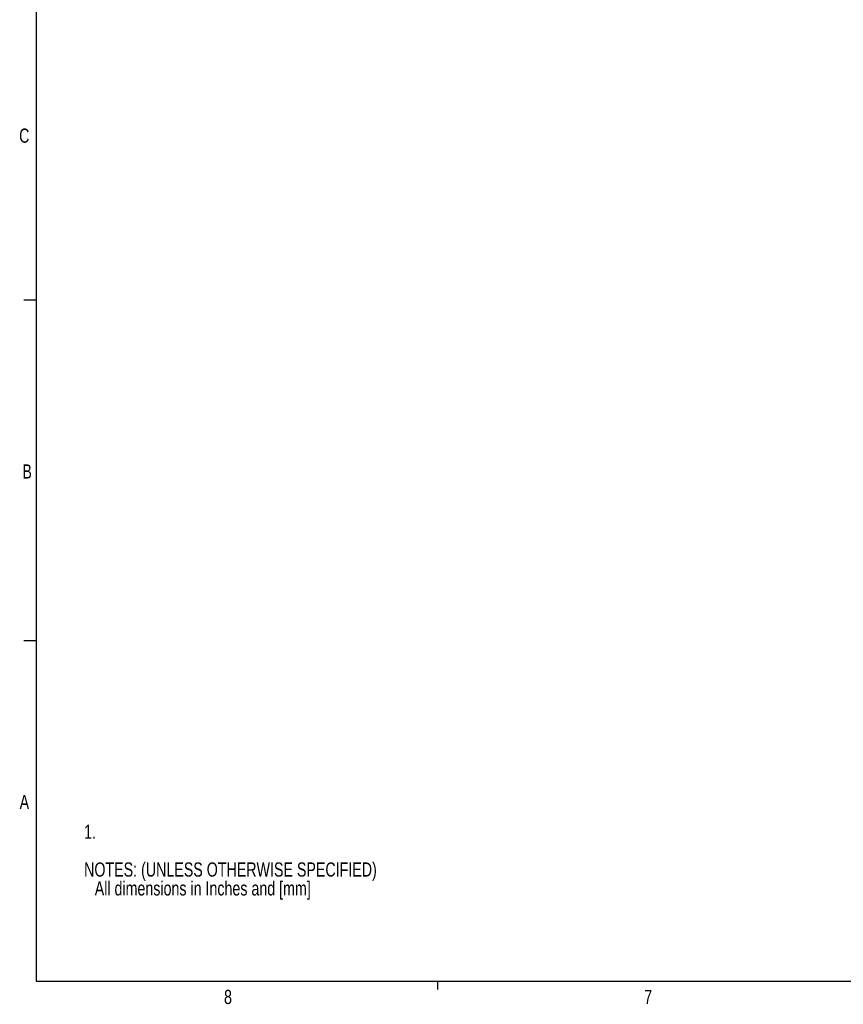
# Model space of a CAD drawing. Header units: inches. Extents: x 0.3 to 33.8, y 0.2 to 21.7.
# Tile 1 of 192: x 0.4 to 8.8, y 0.2 to 10.3. Entities that reach past the tile are written whole.
import ezdxf

# ---------------------------------------------------------------- set-up
doc = ezdxf.new("R2010")
doc.units = ezdxf.units.IN
doc.header["$MEASUREMENT"] = 0
doc.layers.add('BORDERS', color=7, linetype='Continuous')
doc.styles.add('SLDTEXTSTYLE0', font='TXT', dxfattribs={"width": 0.75})

# ---------------------------------------------------------------- blocks, each defined once
blk = doc.blocks.new('SW_NOTE_0_2')
at = {"layer": 'BORDERS', "color": 0, "attachment_point": 1, "style": 'SLDTEXTSTYLE0'}
for s, insert, char_height in [('1.', (0, 0.188), 0.1458), ('NOTES: (UNLESS OTHERWISE SPECIFIED)', (0, -0.201), 0.14583), ('All dimensions in Inches and [mm]', (0.109, -0.395), 0.14583)]:
    blk.add_mtext(s, dxfattribs=dict(at, insert=insert, char_height=char_height))

msp = doc.modelspace()

# ---------------------------------------------------------------- linework, layer by layer
at = {"layer": 'BORDERS', "lineweight": 25}
for p, q in [((0.52288, 21.4106), (0.52288, 0.4106)), ((0.52288, 0.4106), (33.52288, 0.4106))]:
    msp.add_line(p, q, dxfattribs=at)
at = {"layer": 'BORDERS'}
for p, q in [((0.52288, 7.4106), (0.39788, 7.4106)), ((0.52288, 3.9106), (0.39788, 3.9106)), ((4.64788, 0.4106), (4.64788, 0.3258))]:
    msp.add_line(p, q, dxfattribs=at)

# ---------------------------------------------------------------- block references
at = {"layer": 'BORDERS', "color": 7}
msp.add_blockref('SW_NOTE_0_2', (1.01681, 1.83341), dxfattribs=at)

# ---------------------------------------------------------------- texts
at = {"layer": 'BORDERS', "color": 7, "char_height": 0.14583, "attachment_point": 1, "style": 'SLDTEXTSTYLE0'}
for s, insert in [('C', (0.34916, 9.17344)), ('B', (0.38256, 5.72265)), ('A', (0.3542, 2.32559)), ('8', (2.45413, 0.32272)), ('7', (6.76995, 0.3218))]:
    msp.add_mtext(s, dxfattribs=dict(at, insert=insert))

doc.saveas('drawing.dxf')
